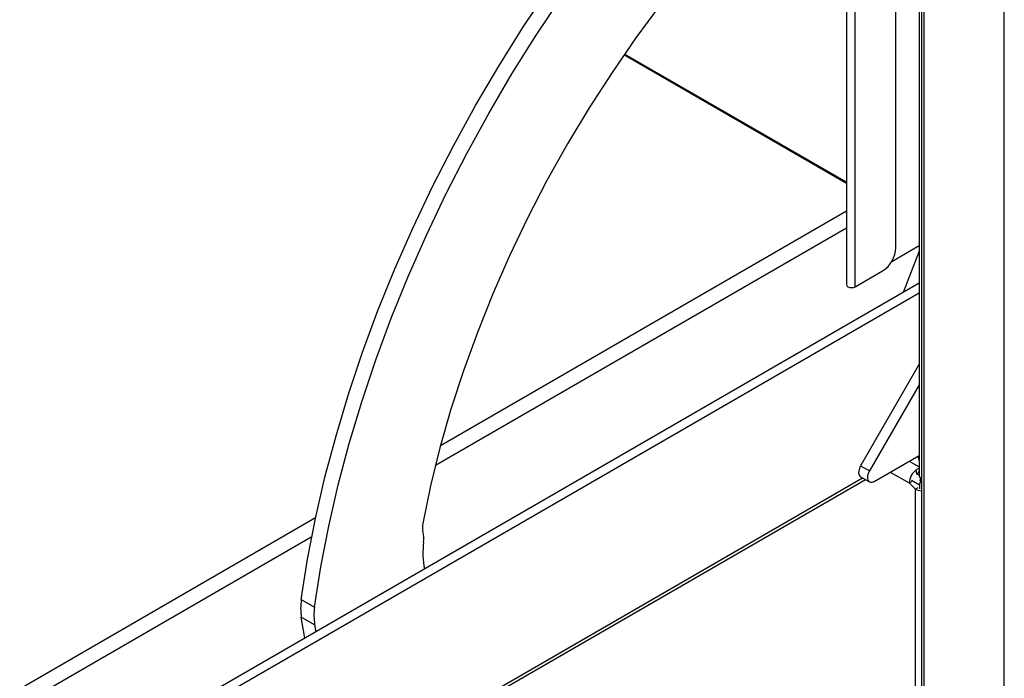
# Paper-space layout 'Specification Drawing' of a CAD drawing. Header units: millimetres. Extents: x 0 to 420, y 0 to 297.
# Tile 4 of 36: x 66 to 83, y 62 to 73. Entities that reach past the tile are written whole.
import ezdxf

# ---------------------------------------------------------------- set-up
doc = ezdxf.new("R2010")
doc.units = ezdxf.units.MM

psp = doc.layouts.new('Specification Drawing')

# ---------------------------------------------------------------- linework, layer by layer
at = {"color": 7, "linetype": 'Continuous', "lineweight": 25}
for p, q in [((81.833, 103.4435), (81.833, 65.2878)), ((81.8745, 103.2309), (81.8745, 37.7931)), ((81.9169, 103.1719), (81.9169, 37.7841)), ((83.3389, 36.9631), (83.3389, 102.351)), ((81.4222, 69.3202), (81.4222, 77.6703)), ((80.5473, 77.0184), (80.5473, 68.6671)), ((81.3471, 69.0776), (81.833, 69.3581)), ((81.833, 69.2612), (81.5482, 68.5273)), ((80.6994, 68.6307), (81.1865, 68.9119)), ((81.833, 68.6917), (50.9481, 50.8622)), ((81.833, 67.2615), (80.795, 65.4637)), ((81.833, 66.8986), (80.9521, 65.373)), ((81.0355, 65.1887), (81.833, 65.6491)), ((81.833, 65.5618), (81.8127, 65.6374)), ((80.795, 65.4637), (80.9521, 65.373)), ((81.7786, 65.3183), (81.7887, 65.3264)), ((81.7887, 65.3264), (81.7804, 65.3936)), ((81.8242, 65.3519), (81.833, 65.3745)), ((81.832, 65.3591), (81.833, 65.3617)), ((50.828, 47.8717), (80.8816, 65.2212)), ((80.795, 65.2712), (80.9521, 65.1805)), ((81.6969, 65.1835), (81.6576, 65.1608)), ((81.6576, 65.1608), (81.7676, 65.052)), ((81.833, 65.2987), (81.787, 65.3252)), ((81.8461, 65.2153), (81.8737, 65.2311)), ((81.8461, 65.2153), (81.8745, 65.1989)), ((81.8461, 65.2153), (81.8461, 65.1994)), ((81.8069, 65.0746), (81.7676, 65.052)), ((81.7676, 37.9156), (81.7676, 65.052)), ((81.8383, 65.12), (81.8383, 65.0565)), ((70.9008, 63.099), (71.1365, 62.963)), ((71.1369, 62.6508), (70.9012, 62.7868)), ((70.9632, 62.4167), (70.9012, 62.7868)), ((71.1369, 62.6508), (71.1574, 62.5288))]:
    psp.add_line(p, q, dxfattribs=at)
at = {"color": 8, "linetype": 'Continuous', "lineweight": 25}
for p, q in [((80.6994, 68.6307), (80.6994, 77.1386)), ((80.5473, 70.4535), (76.6075, 72.7278)), ((80.5473, 70.4765), (76.6189, 72.7442)), ((80.5473, 69.9645), (73.3636, 65.8175)), ((73.2753, 65.4762), (80.5473, 69.6742)), ((81.833, 68.5161), (51.0556, 50.7487)), ((81.657, 65.5475), (81.833, 65.4459)), ((81.3223, 65.3544), (81.6576, 65.1608)), ((50.8662, 47.9538), (80.8295, 65.2513)), ((81.8383, 65.12), (81.6969, 65.2016)), ((71.1544, 64.5422), (51.9196, 53.4382)), ((51.9903, 53.1887), (71.0872, 64.2131))]:
    psp.add_line(p, q, dxfattribs=at)
at = {"color": 7, "linetype": 'Continuous', "lineweight": 25, "flags": 128}
for points in [[(70.9008, 63.099), (71.0127, 63.8117), (71.1526, 64.5333), (71.3201, 65.262), (71.515, 65.9958), (71.7366, 66.7331), (71.9844, 67.4719), (72.2579, 68.2103), (72.5562, 68.9465), (72.8787, 69.6786), (73.2245, 70.4048), (73.5928, 71.1233), (73.9827, 71.8322), (74.393, 72.5297), (74.8229, 73.2142), (75.2712, 73.8837)], [(71.1365, 62.963), (71.2484, 63.6757), (71.3883, 64.3972), (71.5558, 65.1259), (71.7507, 65.8598), (71.9723, 66.597), (72.2201, 67.3358), (72.4936, 68.0742), (72.7919, 68.8104), (73.1144, 69.5425), (73.4602, 70.2688), (73.8285, 70.9872), (74.2184, 71.6961), (74.6287, 72.3937), (75.0586, 73.0781), (75.5069, 73.7477)], [(77.2581, 73.6204), (76.8197, 73.0291), (76.3981, 72.4202), (75.9946, 71.7955), (75.6102, 71.1569), (75.2463, 70.5063), (74.904, 69.8456), (74.5842, 69.177), (74.2879, 68.5024), (74.0161, 67.8238), (73.7695, 67.1434), (73.5488, 66.4631), (73.3549, 65.785), (73.1882, 65.1112), (73.0493, 64.4437)], [(80.5473, 68.6671), (80.554, 68.6474), (80.5734, 68.6307), (80.6023, 68.6196), (80.6364, 68.6157), (80.6705, 68.6196), (80.6994, 68.6307)], [(80.795, 65.4637), (80.7744, 65.4197), (80.7627, 65.3754), (80.7611, 65.3345), (80.7695, 65.3006), (80.7872, 65.2766), (80.795, 65.2712)], [(80.9521, 65.373), (80.9315, 65.329), (80.9199, 65.2847), (80.9182, 65.2438), (80.9266, 65.2099), (80.9444, 65.1859), (80.97, 65.1739), (81.0013, 65.1749), (81.0355, 65.1887)]]:
    psp.add_lwpolyline(points, dxfattribs=at)
at = {"color": 7, "linetype": 'Continuous', "lineweight": 25}
for centre, radius, start, end in [((80.9105, 69.3435), 0.5123, 302.60548, 357.39452), ((81.9692, 65.1452), 0.312, 127.2302, 177.13423), ((81.8193, 65.3649), 0.0139, 290.44818, 335.24751), ((81.909, 65.2995), 0.0769, 188.69584, 242.62879), ((81.9744, 65.1135), 0.1363, 145.6781, 177.27719), ((81.8855, 65.271), 0.2487, 241.7005, 267.47667), ((73.3413, 64.38), 0.2989, 167.69685, 195.08781), ((72.606, 64.1767), 0.464, 352.07679, 15.68532), ((74.4968, 63.9187), 1.4443, 172.27683, 191.17971), ((71.9308, 62.9443), 1.0415, 171.45374, 188.69402), ((72.1665, 62.8082), 1.0415, 171.45374, 188.69402)]:
    psp.add_arc(centre, radius, start, end, dxfattribs=at)
for points, knots in [([(81.7804, 65.3936), (81.7964, 65.4047), (81.8169, 65.4189), (81.8301, 65.4234), (81.833, 65.4243)], [0, 0, 0, 0, 0.7830872, 1, 1, 1, 1]), ([(81.7887, 65.3264), (81.7929, 65.3295), (81.8014, 65.3357), (81.8155, 65.3454), (81.8207, 65.3493), (81.8242, 65.3519)], [0, 0, 0, 0, 0.2465802, 0.494833, 1, 1, 1, 1])]:
    psp.add_open_spline(points, degree=3, knots=knots, dxfattribs=at)

doc.saveas('drawing.dxf')
